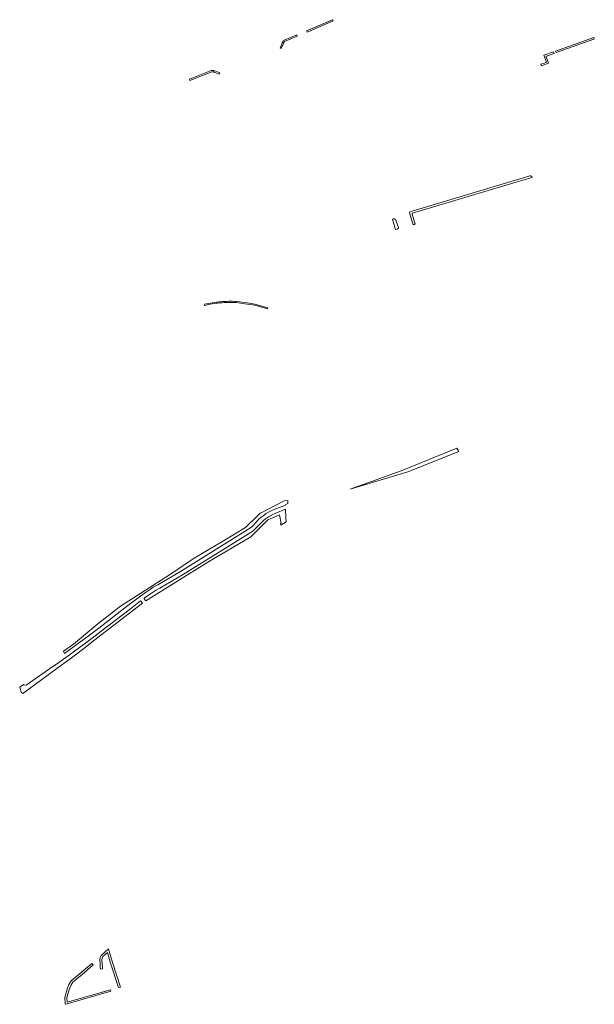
# Model space of a CAD drawing. Extents: x 211930 to 222589, y 569015 to 577578.
# Tile 30 of 95: x 213605 to 213858, y 573099 to 573532. Entities that reach past the tile are written whole.
import ezdxf

# ---------------------------------------------------------------- set-up
doc = ezdxf.new("R2010")
doc.units = 0
doc.layers.add('016 Alles planjaar 2023', color=72, linetype='Continuous', lineweight=20, true_color=0x1e90ff)

msp = doc.modelspace()

# ---------------------------------------------------------------- hatches: boundary and pattern name
at = {"layer": '016 Alles planjaar 2023', "true_color": 0x1e90ff}
h = msp.add_hatch(dxfattribs=at)
h.set_pattern_fill('DQ_CLEAR', color=72, style=0)
h.set_pattern_definition([])
h.paths.add_polyline_path([(213742.68, 573531.66), (213731.29, 573526.76), (213731.52, 573526.24), (213742.92, 573531.1), (213742.68, 573531.66)])
h = msp.add_hatch(dxfattribs=at)
h.set_pattern_fill('DQ_CLEAR', color=72, style=0)
h.set_pattern_definition([])
h.paths.add_polyline_path([(213720.52, 573521.35), (213719.61, 573519.17), (213720.17, 573518.94), (213721.07, 573521.13), (213721.09, 573521.16), (213721.1, 573521.2), (213721.11, 573521.23), (213721.13, 573521.27), (213721.14, 573521.3), (213721.16, 573521.34), (213721.17, 573521.37), (213721.19, 573521.41), (213721.2, 573521.44), (213721.22, 573521.47), (213721.24, 573521.51), (213721.26, 573521.54), (213721.28, 573521.57), (213721.3, 573521.6), (213721.32, 573521.63), (213721.34, 573521.66), (213721.36, 573521.7), (213721.38, 573521.73), (213721.4, 573521.76), (213721.43, 573521.79), (213721.45, 573521.82), (213721.47, 573521.84), (213721.5, 573521.87), (213721.52, 573521.9), (213721.55, 573521.93), (213721.57, 573521.96), (213721.6, 573521.98), (213721.63, 573522.01), (213721.65, 573522.03), (213727.18, 573524.39), (213726.95, 573524.94), (213721.42, 573522.59), (213721.38, 573522.55), (213721.34, 573522.52), (213721.3, 573522.48), (213721.26, 573522.44), (213721.22, 573522.41), (213721.18, 573522.37), (213721.15, 573522.33), (213721.11, 573522.29), (213721.07, 573522.25), (213721.04, 573522.21), (213721, 573522.17), (213720.97, 573522.13), (213720.94, 573522.09), (213720.91, 573522.05), (213720.87, 573522), (213720.84, 573521.96), (213720.81, 573521.92), (213720.78, 573521.87), (213720.76, 573521.83), (213720.73, 573521.78), (213720.7, 573521.73), (213720.68, 573521.69), (213720.65, 573521.64), (213720.63, 573521.59), (213720.6, 573521.55), (213720.58, 573521.5), (213720.56, 573521.45), (213720.54, 573521.4), (213720.52, 573521.35)])
h = msp.add_hatch(dxfattribs=at)
h.set_pattern_fill('DQ_CLEAR', color=72, style=0)
h.set_pattern_definition([])
h.paths.add_polyline_path([(213857.55, 573523.1), (213857.79, 573523.18), (213857.55, 573523.84), (213840.78, 573517.83), (213841.02, 573517.17), (213857.55, 573523.1)])
h = msp.add_hatch(dxfattribs=at)
h.set_pattern_fill('DQ_CLEAR', color=72, style=0)
h.set_pattern_definition([])
h.paths.add_polyline_path([(213834.53, 573511.38), (213837.67, 573512.51), (213836.63, 573515.32), (213836.63, 573515.33), (213836.63, 573515.33), (213836.63, 573515.34), (213836.63, 573515.34), (213836.63, 573515.35), (213836.63, 573515.35), (213836.63, 573515.36), (213836.63, 573515.36), (213836.63, 573515.37), (213836.63, 573515.37), (213836.62, 573515.38), (213836.62, 573515.38), (213836.62, 573515.39), (213836.62, 573515.39), (213836.62, 573515.39), (213836.62, 573515.4), (213836.63, 573515.4), (213836.63, 573515.41), (213836.63, 573515.41), (213836.63, 573515.42), (213836.63, 573515.42), (213836.63, 573515.43), (213836.63, 573515.43), (213836.63, 573515.44), (213836.63, 573515.44), (213836.63, 573515.45), (213836.63, 573515.45), (213836.63, 573515.46), (213836.63, 573515.46), (213836.64, 573515.47), (213836.64, 573515.47), (213836.64, 573515.48), (213836.64, 573515.48), (213836.64, 573515.49), (213836.64, 573515.49), (213836.65, 573515.5), (213836.65, 573515.5), (213836.65, 573515.5), (213836.65, 573515.51), (213836.65, 573515.51), (213836.66, 573515.52), (213836.66, 573515.52), (213836.66, 573515.53), (213836.66, 573515.53), (213836.66, 573515.53), (213836.67, 573515.54), (213836.67, 573515.54), (213836.67, 573515.55), (213836.67, 573515.55), (213836.68, 573515.56), (213836.68, 573515.56), (213836.68, 573515.56), (213836.69, 573515.57), (213836.69, 573515.57), (213836.69, 573515.57), (213836.7, 573515.58), (213836.7, 573515.58), (213836.7, 573515.59), (213836.71, 573515.59), (213836.71, 573515.59), (213836.71, 573515.6), (213836.72, 573515.6), (213836.72, 573515.6), (213836.72, 573515.61), (213836.73, 573515.61), (213836.73, 573515.61), (213836.73, 573515.62), (213836.74, 573515.62), (213836.74, 573515.62), (213836.75, 573515.63), (213836.75, 573515.63), (213836.75, 573515.63), (213836.76, 573515.63), (213836.76, 573515.64), (213836.77, 573515.64), (213836.77, 573515.64), (213836.77, 573515.64), (213836.78, 573515.65), (213836.78, 573515.65), (213836.79, 573515.65), (213836.79, 573515.65), (213836.8, 573515.65), (213836.8, 573515.66), (213836.81, 573515.66), (213836.81, 573515.66), (213836.81, 573515.66), (213836.82, 573515.66), (213840.11, 573516.84), (213839.88, 573517.5), (213835.64, 573515.99), (213836.77, 573512.93), (213836.12, 573512.7), (213834.3, 573512.04), (213834.53, 573511.38)])
h = msp.add_hatch(dxfattribs=at)
h.set_pattern_fill('DQ_CLEAR', color=72, style=0)
h.set_pattern_definition([])
h.paths.add_polyline_path([(213692.98, 573507.7), (213693.19, 573508.26), (213690.95, 573509.11), (213690.9, 573509.13), (213690.85, 573509.14), (213690.8, 573509.16), (213690.75, 573509.18), (213690.71, 573509.19), (213690.66, 573509.2), (213690.61, 573509.22), (213690.56, 573509.23), (213690.51, 573509.24), (213690.46, 573509.25), (213690.41, 573509.26), (213690.36, 573509.27), (213690.31, 573509.28), (213690.26, 573509.28), (213690.21, 573509.29), (213690.15, 573509.3), (213690.1, 573509.3), (213690.05, 573509.3), (213690, 573509.31), (213689.95, 573509.31), (213689.9, 573509.31), (213689.85, 573509.31), (213689.8, 573509.31), (213689.75, 573509.31), (213689.7, 573509.3), (213689.64, 573509.3), (213689.59, 573509.3), (213689.54, 573509.29), (213689.49, 573509.28), (213689.44, 573509.28), (213689.39, 573509.27), (213679.8, 573505.44), (213679.99, 573504.95), (213679.99, 573504.95), (213680, 573504.94), (213680, 573504.93), (213680, 573504.93), (213680, 573504.92), (213680.01, 573504.91), (213680.01, 573504.91), (213680.01, 573504.9), (213680.01, 573504.89), (213680.02, 573504.89), (213689.61, 573508.71), (213689.65, 573508.72), (213689.68, 573508.72), (213689.71, 573508.73), (213689.74, 573508.73), (213689.78, 573508.73), (213689.81, 573508.73), (213689.84, 573508.73), (213689.87, 573508.73), (213689.91, 573508.74), (213689.94, 573508.73), (213689.97, 573508.73), (213690.01, 573508.73), (213690.04, 573508.73), (213690.07, 573508.73), (213690.1, 573508.72), (213690.14, 573508.72), (213690.17, 573508.72), (213690.2, 573508.71), (213690.23, 573508.71), (213690.27, 573508.7), (213690.3, 573508.69), (213690.33, 573508.69), (213690.36, 573508.68), (213690.4, 573508.67), (213690.43, 573508.66), (213690.46, 573508.65), (213690.49, 573508.65), (213690.52, 573508.63), (213690.55, 573508.62), (213690.58, 573508.61), (213690.61, 573508.6), (213690.64, 573508.59), (213690.68, 573508.58), (213690.71, 573508.56), (213690.73, 573508.55), (213692.98, 573507.7)])
h = msp.add_hatch(dxfattribs=at)
h.set_pattern_fill('DQ_CLEAR', color=72, style=0)
h.set_pattern_definition([])
h.paths.add_polyline_path([(213778.5, 573441.49), (213778.73, 573441.57), (213778.74, 573441.58), (213778.74, 573441.58), (213778.75, 573441.59), (213778.76, 573441.59), (213778.76, 573441.6), (213778.77, 573441.6), (213778.78, 573441.61), (213778.78, 573441.61), (213778.79, 573441.62), (213778.8, 573441.62), (213778.8, 573441.63), (213778.81, 573441.63), (213778.81, 573441.64), (213778.82, 573441.65), (213778.83, 573441.65), (213778.83, 573441.66), (213778.84, 573441.66), (213778.84, 573441.67), (213778.85, 573441.68), (213778.85, 573441.68), (213778.86, 573441.69), (213778.86, 573441.7), (213778.87, 573441.7), (213778.87, 573441.71), (213778.88, 573441.72), (213778.88, 573441.72), (213778.89, 573441.73), (213778.89, 573441.74), (213778.9, 573441.75), (213778.9, 573441.75), (213778.9, 573441.76), (213778.91, 573441.77), (213778.91, 573441.78), (213778.92, 573441.78), (213778.92, 573441.79), (213778.92, 573441.8), (213778.93, 573441.81), (213778.93, 573441.81), (213778.93, 573441.82), (213778.93, 573441.83), (213778.94, 573441.84), (213778.94, 573441.85), (213778.94, 573441.85), (213778.94, 573441.86), (213778.95, 573441.87), (213778.95, 573441.88), (213778.95, 573441.89), (213778.95, 573441.89), (213778.95, 573441.9), (213778.96, 573441.91), (213778.96, 573441.92), (213778.96, 573441.93), (213778.96, 573441.93), (213778.96, 573441.94), (213778.96, 573441.95), (213778.96, 573441.96), (213778.96, 573441.97), (213778.96, 573441.98), (213778.96, 573441.98), (213778.96, 573441.99), (213778.96, 573442), (213778.96, 573442.01), (213778.96, 573442.02), (213778.96, 573442.03), (213778.96, 573442.03), (213778.96, 573442.04), (213778.96, 573442.05), (213778.96, 573442.06), (213778.96, 573442.07), (213778.96, 573442.08), (213778.95, 573442.08), (213778.95, 573442.09), (213778.95, 573442.1), (213778.95, 573442.11), (213778.95, 573442.12), (213778.95, 573442.13), (213778.94, 573442.13), (213778.94, 573442.14), (213778.94, 573442.15), (213778.94, 573442.16), (213778.93, 573442.17), (213777.74, 573446.19), (213777.74, 573446.2), (213777.73, 573446.2), (213777.73, 573446.21), (213777.73, 573446.21), (213777.73, 573446.22), (213777.73, 573446.22), (213777.73, 573446.22), (213777.73, 573446.23), (213777.73, 573446.23), (213777.73, 573446.24), (213777.73, 573446.24), (213777.72, 573446.25), (213777.72, 573446.25), (213777.72, 573446.26), (213777.72, 573446.26), (213777.72, 573446.26), (213777.72, 573446.27), (213777.72, 573446.27), (213777.72, 573446.28), (213777.72, 573446.28), (213777.72, 573446.29), (213777.72, 573446.29), (213777.72, 573446.3), (213777.72, 573446.3), (213777.72, 573446.3), (213777.72, 573446.31), (213777.72, 573446.31), (213777.72, 573446.32), (213777.73, 573446.32), (213777.73, 573446.33), (213777.73, 573446.33), (213777.73, 573446.33), (213777.73, 573446.34), (213777.73, 573446.34), (213777.73, 573446.35), (213777.73, 573446.35), (213777.73, 573446.36), (213777.73, 573446.36), (213777.74, 573446.36), (213777.74, 573446.37), (213777.74, 573446.37), (213777.74, 573446.38), (213777.74, 573446.38), (213777.74, 573446.39), (213777.75, 573446.39), (213777.75, 573446.39), (213777.75, 573446.4), (213777.75, 573446.4), (213777.75, 573446.41), (213777.75, 573446.41), (213777.76, 573446.41), (213777.76, 573446.42), (213777.76, 573446.42), (213777.76, 573446.42), (213777.77, 573446.43), (213777.77, 573446.43), (213777.77, 573446.44), (213777.77, 573446.44), (213777.78, 573446.44), (213777.78, 573446.45), (213777.78, 573446.45), (213777.78, 573446.45), (213777.79, 573446.46), (213777.79, 573446.46), (213777.79, 573446.46), (213777.8, 573446.47), (213777.8, 573446.47), (213777.8, 573446.47), (213777.81, 573446.48), (213777.81, 573446.48), (213777.81, 573446.48), (213777.82, 573446.48), (213777.82, 573446.49), (213777.82, 573446.49), (213777.83, 573446.49), (213777.83, 573446.5), (213777.83, 573446.5), (213777.84, 573446.5), (213777.84, 573446.5), (213777.84, 573446.51), (213777.85, 573446.51), (213777.85, 573446.51), (213777.86, 573446.51), (213777.86, 573446.51), (213777.86, 573446.52), (213777.87, 573446.52), (213777.87, 573446.52), (213777.88, 573446.52), (213777.88, 573446.52), (213777.88, 573446.53), (213777.89, 573446.53), (213777.89, 573446.53), (213826.82, 573461.23), (213830.46, 573462.22), (213830.45, 573462.24), (213830.45, 573462.25), (213830.45, 573462.27), (213830.44, 573462.28), (213830.44, 573462.29), (213830.44, 573462.31), (213830.43, 573462.32), (213830.43, 573462.34), (213830.42, 573462.35), (213830.42, 573462.36), (213830.41, 573462.38), (213830.41, 573462.39), (213830.4, 573462.41), (213830.4, 573462.42), (213830.39, 573462.43), (213830.38, 573462.45), (213830.38, 573462.46), (213830.37, 573462.47), (213830.37, 573462.49), (213830.36, 573462.5), (213830.35, 573462.51), (213830.34, 573462.52), (213830.34, 573462.54), (213830.33, 573462.55), (213830.32, 573462.56), (213830.31, 573462.57), (213830.3, 573462.59), (213830.29, 573462.6), (213830.29, 573462.61), (213830.28, 573462.62), (213830.27, 573462.63), (213830.26, 573462.64), (213830.25, 573462.65), (213830.24, 573462.66), (213830.23, 573462.68), (213830.22, 573462.69), (213830.21, 573462.7), (213830.2, 573462.71), (213830.19, 573462.72), (213830.18, 573462.73), (213830.16, 573462.74), (213830.15, 573462.75), (213830.14, 573462.76), (213830.13, 573462.77), (213830.12, 573462.77), (213830.11, 573462.78), (213830.1, 573462.79), (213830.08, 573462.8), (213830.07, 573462.81), (213830.06, 573462.82), (213830.05, 573462.82), (213830.03, 573462.83), (213830.02, 573462.84), (213830.01, 573462.85), (213829.99, 573462.85), (213829.98, 573462.86), (213829.97, 573462.87), (213829.96, 573462.87), (213829.94, 573462.88), (213829.93, 573462.88), (213829.91, 573462.89), (213829.9, 573462.9), (213829.89, 573462.9), (213829.87, 573462.91), (213829.86, 573462.91), (213829.85, 573462.91), (213829.83, 573462.92), (213829.82, 573462.92), (213829.8, 573462.93), (213829.79, 573462.93), (213829.77, 573462.93), (213829.76, 573462.94), (213829.75, 573462.94), (213829.73, 573462.94), (213829.72, 573462.94), (213829.7, 573462.95), (213829.69, 573462.95), (213829.67, 573462.95), (213829.66, 573462.95), (213829.64, 573462.95), (213829.63, 573462.95), (213829.61, 573462.95), (213829.6, 573462.95), (213829.58, 573462.95), (213829.57, 573462.95), (213829.56, 573462.95), (213829.54, 573462.95), (213829.53, 573462.95), (213829.51, 573462.95), (213829.5, 573462.95), (213829.48, 573462.95), (213829.47, 573462.95), (213829.45, 573462.94), (213829.44, 573462.94), (213829.42, 573462.94), (213829.41, 573462.94), (213829.39, 573462.93), (213777.64, 573447.38), (213776.63, 573447.08), (213776.56, 573446.71), (213777.99, 573441.87), (213778, 573441.86), (213778, 573441.85), (213778, 573441.85), (213778, 573441.84), (213778.01, 573441.83), (213778.01, 573441.82), (213778.01, 573441.81), (213778.02, 573441.8), (213778.02, 573441.8), (213778.02, 573441.79), (213778.03, 573441.78), (213778.03, 573441.77), (213778.04, 573441.77), (213778.04, 573441.76), (213778.05, 573441.75), (213778.05, 573441.74), (213778.05, 573441.74), (213778.06, 573441.73), (213778.06, 573441.72), (213778.07, 573441.71), (213778.07, 573441.71), (213778.08, 573441.7), (213778.08, 573441.69), (213778.09, 573441.69), (213778.1, 573441.68), (213778.1, 573441.67), (213778.11, 573441.67), (213778.11, 573441.66), (213778.12, 573441.65), (213778.13, 573441.65), (213778.13, 573441.64), (213778.14, 573441.64), (213778.14, 573441.63), (213778.15, 573441.62), (213778.16, 573441.62), (213778.16, 573441.61), (213778.17, 573441.61), (213778.18, 573441.6), (213778.19, 573441.6), (213778.19, 573441.59), (213778.2, 573441.59), (213778.21, 573441.58), (213778.21, 573441.58), (213778.22, 573441.57), (213778.23, 573441.57), (213778.24, 573441.56), (213778.24, 573441.56), (213778.25, 573441.55), (213778.26, 573441.55), (213778.27, 573441.55), (213778.28, 573441.54), (213778.28, 573441.54), (213778.29, 573441.54), (213778.3, 573441.53), (213778.31, 573441.53), (213778.32, 573441.53), (213778.32, 573441.52), (213778.33, 573441.52), (213778.34, 573441.52), (213778.35, 573441.52), (213778.36, 573441.51), (213778.37, 573441.51), (213778.37, 573441.51), (213778.38, 573441.51), (213778.39, 573441.51), (213778.4, 573441.5), (213778.41, 573441.5), (213778.42, 573441.5), (213778.43, 573441.5), (213778.43, 573441.5), (213778.44, 573441.5), (213778.45, 573441.5), (213778.46, 573441.5), (213778.47, 573441.5), (213778.48, 573441.5), (213778.49, 573441.49), (213778.5, 573441.49), (213778.5, 573441.49)])
h = msp.add_hatch(dxfattribs=at)
h.set_pattern_fill('DQ_CLEAR', color=72, style=0)
h.set_pattern_definition([])
h.paths.add_polyline_path([(213771.63, 573440.19), (213770.71, 573443.07), (213770.7, 573443.1), (213770.7, 573443.12), (213770.69, 573443.14), (213770.69, 573443.16), (213770.68, 573443.18), (213770.67, 573443.21), (213770.66, 573443.23), (213770.65, 573443.25), (213770.65, 573443.27), (213770.64, 573443.29), (213770.63, 573443.31), (213770.62, 573443.33), (213770.61, 573443.36), (213770.6, 573443.38), (213770.59, 573443.4), (213770.58, 573443.42), (213770.56, 573443.44), (213770.55, 573443.46), (213770.54, 573443.48), (213770.53, 573443.5), (213770.52, 573443.51), (213770.5, 573443.53), (213770.49, 573443.55), (213770.47, 573443.57), (213770.46, 573443.59), (213770.45, 573443.61), (213770.43, 573443.63), (213770.42, 573443.64), (213770.4, 573443.66), (213770.39, 573443.68), (213770.37, 573443.69), (213770.35, 573443.71), (213770.34, 573443.73), (213770.32, 573443.74), (213770.31, 573443.76), (213770.29, 573443.77), (213770.27, 573443.79), (213770.25, 573443.8), (213770.24, 573443.82), (213770.22, 573443.83), (213770.2, 573443.85), (213770.18, 573443.86), (213770.16, 573443.87), (213770.14, 573443.89), (213770.12, 573443.9), (213770.1, 573443.91), (213770.08, 573443.93), (213770.06, 573443.94), (213770.04, 573443.95), (213770.02, 573443.96), (213770, 573443.97), (213769.98, 573443.98), (213769.96, 573443.99), (213769.94, 573444), (213769.92, 573444.01), (213769.9, 573444.02), (213769.88, 573444.03), (213769.86, 573444.04), (213769.83, 573444.04), (213769.81, 573444.05), (213769.79, 573444.06), (213769.77, 573444.07), (213769.75, 573444.07), (213769.72, 573444.08), (213769.7, 573444.08), (213769.68, 573444.09), (213769.66, 573444.09), (213769.63, 573444.1), (213769.61, 573444.1), (213769.59, 573444.11), (213769.57, 573444.11), (213769.54, 573444.11), (213769.52, 573444.12), (213769.5, 573444.12), (213769.47, 573444.12), (213769.45, 573444.12), (213769.43, 573444.12), (213769.41, 573444.12), (213769.38, 573444.12), (213769.36, 573444.12), (213769.34, 573444.12), (213769.04, 573443.99), (213770.43, 573439.35), (213771.29, 573439.6), (213771.29, 573439.61), (213771.3, 573439.61), (213771.31, 573439.61), (213771.32, 573439.61), (213771.32, 573439.62), (213771.33, 573439.62), (213771.34, 573439.62), (213771.35, 573439.63), (213771.35, 573439.63), (213771.36, 573439.63), (213771.37, 573439.64), (213771.38, 573439.64), (213771.38, 573439.64), (213771.39, 573439.65), (213771.4, 573439.65), (213771.41, 573439.66), (213771.41, 573439.66), (213771.42, 573439.66), (213771.43, 573439.67), (213771.43, 573439.67), (213771.44, 573439.68), (213771.45, 573439.68), (213771.45, 573439.69), (213771.46, 573439.69), (213771.46, 573439.7), (213771.47, 573439.7), (213771.48, 573439.71), (213771.48, 573439.71), (213771.49, 573439.72), (213771.49, 573439.73), (213771.5, 573439.73), (213771.51, 573439.74), (213771.51, 573439.74), (213771.52, 573439.75), (213771.52, 573439.76), (213771.53, 573439.76), (213771.53, 573439.77), (213771.54, 573439.78), (213771.54, 573439.78), (213771.55, 573439.79), (213771.55, 573439.8), (213771.56, 573439.8), (213771.56, 573439.81), (213771.57, 573439.82), (213771.57, 573439.82), (213771.57, 573439.83), (213771.58, 573439.84), (213771.58, 573439.84), (213771.59, 573439.85), (213771.59, 573439.86), (213771.59, 573439.87), (213771.6, 573439.87), (213771.6, 573439.88), (213771.6, 573439.89), (213771.61, 573439.9), (213771.61, 573439.9), (213771.61, 573439.91), (213771.61, 573439.92), (213771.62, 573439.93), (213771.62, 573439.93), (213771.62, 573439.94), (213771.62, 573439.95), (213771.63, 573439.96), (213771.63, 573439.97), (213771.63, 573439.97), (213771.63, 573439.98), (213771.63, 573439.99), (213771.63, 573440), (213771.63, 573440.01), (213771.64, 573440.01), (213771.64, 573440.02), (213771.64, 573440.03), (213771.64, 573440.04), (213771.64, 573440.05), (213771.64, 573440.06), (213771.64, 573440.06), (213771.64, 573440.07), (213771.64, 573440.08), (213771.64, 573440.09), (213771.64, 573440.1), (213771.64, 573440.1), (213771.64, 573440.11), (213771.64, 573440.12), (213771.64, 573440.13), (213771.64, 573440.14), (213771.63, 573440.14), (213771.63, 573440.15), (213771.63, 573440.16), (213771.63, 573440.17), (213771.63, 573440.18), (213771.63, 573440.19)])
h = msp.add_hatch(dxfattribs=at)
h.set_pattern_fill('DQ_CLEAR', color=72, style=0)
h.set_pattern_definition([])
h.paths.add_polyline_path([(213686.31, 573405.96), (213687.17, 573406.15), (213688.03, 573406.34), (213688.9, 573406.51), (213689.77, 573406.66), (213690.65, 573406.79), (213691.52, 573406.91), (213692.4, 573407.02), (213693.28, 573407.1), (213694.16, 573407.18), (213695.05, 573407.23), (213695.93, 573407.27), (213696.81, 573407.29), (213697.7, 573407.3), (213698.58, 573407.29), (213699.47, 573407.27), (213700.35, 573407.23), (213704.21, 573406.76), (213708.48, 573406.04), (213714.12, 573404.45), (213714.26, 573404.93), (213708.59, 573406.53), (213704.28, 573407.25), (213700.41, 573407.72), (213699.68, 573407.76), (213698.79, 573407.79), (213697.89, 573407.8), (213697, 573407.8), (213696.1, 573407.78), (213695.21, 573407.74), (213694.32, 573407.69), (213693.43, 573407.62), (213692.53, 573407.53), (213691.65, 573407.43), (213690.76, 573407.31), (213689.88, 573407.18), (213688.99, 573407.03), (213688.12, 573406.86), (213687.24, 573406.68), (213686.37, 573406.48), (213686.31, 573405.96)])
h = msp.add_hatch(dxfattribs=at)
h.set_pattern_fill('DQ_CLEAR', color=72, style=0)
h.set_pattern_definition([])
h.paths.add_polyline_path([(213798.17, 573341.72), (213797.28, 573343.24), (213772.91, 573333.3), (213750.43, 573325.21), (213775.81, 573332.81), (213798.17, 573341.72)])
h = msp.add_hatch(dxfattribs=at)
h.set_pattern_fill('DQ_CLEAR', color=72, style=0)
h.set_pattern_definition([])
h.paths.add_polyline_path([(213624.88, 573252.9), (213625.44, 573253.3), (213635.87, 573261.04), (213639.94, 573264.11), (213652.77, 573274.03), (213658.9, 573278.6), (213660.4, 573279.67), (213662.62, 573281.21), (213663.9, 573282.03), (213665.91, 573283.17), (213675.83, 573288.99), (213704.33, 573306.65), (213705.48, 573307.37), (213706.33, 573307.97), (213707.01, 573308.51), (213707.89, 573309.39), (213710.02, 573311.67), (213711.26, 573312.81), (213712.18, 573313.52), (213713.58, 573314.48), (213714.6, 573315.05), (213716.03, 573315.75), (213717.1, 573316.23), (213721.95, 573318.2), (213721.94, 573318.36), (213723.07, 573318.84), (213723, 573320.2), (213721.38, 573320.09), (213711.09, 573314.68), (213710.87, 573314.56), (213710.11, 573313.84), (213709.68, 573313.43), (213704.42, 573308.32), (213694.7, 573302.52), (213681.84, 573294.82), (213670.98, 573287.43), (213649.54, 573273.65), (213639.52, 573265.89), (213628.88, 573257.08), (213624.39, 573253.98), (213624.88, 573252.9)])
h = msp.add_hatch(dxfattribs=at)
h.set_pattern_fill('DQ_CLEAR', color=72, style=0)
h.set_pattern_definition([])
h.paths.add_polyline_path([(213722.33, 573310.88), (213722.2, 573312.7), (213722.03, 573316.34), (213717.8, 573314.62), (213716.76, 573314.16), (213715.4, 573313.5), (213714.5, 573312.99), (213713.2, 573312.1), (213712.38, 573311.47), (213711.25, 573310.43), (213709.17, 573308.19), (213708.17, 573307.2), (213707.39, 573306.57), (213706.43, 573305.91), (213705.29, 573305.19), (213676.73, 573287.49), (213666.79, 573281.66), (213664.81, 573280.54), (213663.58, 573279.75), (213661.39, 573278.23), (213659.92, 573277.18), (213659.88, 573277.02), (213660.66, 573276), (213687.94, 573293.05), (213706.79, 573304.2), (213714.27, 573311.67), (213719.31, 573313.92), (213720.13, 573310.15), (213719.84, 573310.05), (213719.97, 573309.33), (213722.33, 573310.88)])
h = msp.add_hatch(dxfattribs=at)
h.set_pattern_fill('DQ_CLEAR', color=72, style=0)
h.set_pattern_definition([])
h.paths.add_polyline_path([(213606.51, 573235.28), (213608.77, 573236.95), (213617.7, 573243.56), (213628.57, 573251.5), (213633.3, 573255.09), (213640.2, 573260.52), (213659.11, 573275.06), (213658.44, 573275.94), (213658.34, 573276.08), (213653.81, 573272.62), (213640.95, 573262.68), (213636.96, 573259.67), (213626.48, 573251.89), (213622.33, 573248.97), (213618.29, 573246.09), (213608.02, 573238.96), (213607.94, 573239.07), (213607.07, 573238.97), (213606.9, 573239.22), (213605.16, 573238.06), (213605.8, 573235.97), (213606.51, 573235.28)])
h = msp.add_hatch(dxfattribs=at)
h.set_pattern_fill('DQ_CLEAR', color=72, style=0)
h.set_pattern_definition([])
h.paths.add_polyline_path([(213644.35, 573122.33), (213644.15, 573122.98), (213640.94, 573120.15), (213640.54, 573119.2), (213640.43, 573118.17), (213640.48, 573116.58), (213640.61, 573114.86), (213640.68, 573114.1), (213641.58, 573114.18), (213641.51, 573114.93), (213641.38, 573116.63), (213641.33, 573118.13), (213641.42, 573118.97), (213641.68, 573119.6), (213643.7, 573121.37), (213645.11, 573116.69), (213648.57, 573105.96), (213649.44, 573106.2), (213645.97, 573116.96), (213644.44, 573122.03), (213644.35, 573122.33)])
h = msp.add_hatch(dxfattribs=at)
h.set_pattern_fill('DQ_CLEAR', color=72, style=0)
h.set_pattern_definition([])
h.paths.add_polyline_path([(213637.49, 573115.92), (213636.89, 573116.6), (213633.12, 573113.29), (213627.81, 573108.98), (213626.78, 573107.26), (213625.97, 573105.27), (213625.01, 573101.67), (213625.1, 573098.9), (213625.14, 573098.62), (213626.02, 573098.87), (213645.3, 573104.33), (213645.11, 573105.01), (213625.99, 573099.58), (213625.93, 573101.56), (213626.84, 573104.98), (213627.6, 573106.85), (213628.51, 573108.37), (213633.71, 573112.59), (213637.49, 573115.92)])

# ---------------------------------------------------------------- linework, layer by layer
at = {"layer": '016 Alles planjaar 2023', "color": 14, "true_color": 0x004000}
for points in [[(213742.68, 573531.66), (213731.29, 573526.76), (213731.52, 573526.24), (213742.92, 573531.1), (213742.68, 573531.66)], [(213720.52, 573521.35), (213719.61, 573519.17), (213720.17, 573518.94), (213721.07, 573521.13), (213721.09, 573521.16), (213721.1, 573521.2), (213721.11, 573521.23), (213721.13, 573521.27), (213721.14, 573521.3), (213721.16, 573521.34), (213721.17, 573521.37), (213721.19, 573521.41), (213721.2, 573521.44), (213721.22, 573521.47), (213721.24, 573521.51), (213721.26, 573521.54), (213721.28, 573521.57), (213721.3, 573521.6), (213721.32, 573521.63), (213721.34, 573521.66), (213721.36, 573521.7), (213721.38, 573521.73), (213721.4, 573521.76), (213721.43, 573521.79), (213721.45, 573521.82), (213721.47, 573521.84), (213721.5, 573521.87), (213721.52, 573521.9), (213721.55, 573521.93), (213721.57, 573521.96), (213721.6, 573521.98), (213721.63, 573522.01), (213721.65, 573522.03), (213727.18, 573524.39), (213726.95, 573524.94), (213721.42, 573522.59), (213721.38, 573522.55), (213721.34, 573522.52), (213721.3, 573522.48), (213721.26, 573522.44), (213721.22, 573522.41), (213721.18, 573522.37), (213721.15, 573522.33), (213721.11, 573522.29), (213721.07, 573522.25), (213721.04, 573522.21), (213721, 573522.17), (213720.97, 573522.13), (213720.94, 573522.09), (213720.91, 573522.05), (213720.87, 573522), (213720.84, 573521.96), (213720.81, 573521.92), (213720.78, 573521.87), (213720.76, 573521.83), (213720.73, 573521.78), (213720.7, 573521.73), (213720.68, 573521.69), (213720.65, 573521.64), (213720.63, 573521.59), (213720.6, 573521.55), (213720.58, 573521.5), (213720.56, 573521.45), (213720.54, 573521.4), (213720.52, 573521.35)], [(213857.55, 573523.1), (213857.79, 573523.18), (213857.55, 573523.84), (213840.78, 573517.83), (213841.02, 573517.17), (213857.55, 573523.1)], [(213834.53, 573511.38), (213837.67, 573512.51), (213836.63, 573515.32), (213836.63, 573515.33), (213836.63, 573515.33), (213836.63, 573515.34), (213836.63, 573515.34), (213836.63, 573515.35), (213836.63, 573515.35), (213836.63, 573515.36), (213836.63, 573515.36), (213836.63, 573515.37), (213836.63, 573515.37), (213836.62, 573515.38), (213836.62, 573515.38), (213836.62, 573515.39), (213836.62, 573515.39), (213836.62, 573515.39), (213836.62, 573515.4), (213836.63, 573515.4), (213836.63, 573515.41), (213836.63, 573515.41), (213836.63, 573515.42), (213836.63, 573515.42), (213836.63, 573515.43), (213836.63, 573515.43), (213836.63, 573515.44), (213836.63, 573515.44), (213836.63, 573515.45), (213836.63, 573515.45), (213836.63, 573515.46), (213836.63, 573515.46), (213836.64, 573515.47), (213836.64, 573515.47), (213836.64, 573515.48), (213836.64, 573515.48), (213836.64, 573515.49), (213836.64, 573515.49), (213836.65, 573515.5), (213836.65, 573515.5), (213836.65, 573515.5), (213836.65, 573515.51), (213836.65, 573515.51), (213836.66, 573515.52), (213836.66, 573515.52), (213836.66, 573515.53), (213836.66, 573515.53), (213836.66, 573515.53), (213836.67, 573515.54), (213836.67, 573515.54), (213836.67, 573515.55), (213836.67, 573515.55), (213836.68, 573515.56), (213836.68, 573515.56), (213836.68, 573515.56), (213836.69, 573515.57), (213836.69, 573515.57), (213836.69, 573515.57), (213836.7, 573515.58), (213836.7, 573515.58), (213836.7, 573515.59), (213836.71, 573515.59), (213836.71, 573515.59), (213836.71, 573515.6), (213836.72, 573515.6), (213836.72, 573515.6), (213836.72, 573515.61), (213836.73, 573515.61), (213836.73, 573515.61), (213836.73, 573515.62), (213836.74, 573515.62), (213836.74, 573515.62), (213836.75, 573515.63), (213836.75, 573515.63), (213836.75, 573515.63), (213836.76, 573515.63), (213836.76, 573515.64), (213836.77, 573515.64), (213836.77, 573515.64), (213836.77, 573515.64), (213836.78, 573515.65), (213836.78, 573515.65), (213836.79, 573515.65), (213836.79, 573515.65), (213836.8, 573515.65), (213836.8, 573515.66), (213836.81, 573515.66), (213836.81, 573515.66), (213836.81, 573515.66), (213836.82, 573515.66), (213840.11, 573516.84), (213839.88, 573517.5), (213835.64, 573515.99), (213836.77, 573512.93), (213836.12, 573512.7), (213834.3, 573512.04), (213834.53, 573511.38)], [(213692.98, 573507.7), (213693.19, 573508.26), (213690.95, 573509.11), (213690.9, 573509.13), (213690.85, 573509.14), (213690.8, 573509.16), (213690.75, 573509.18), (213690.71, 573509.19), (213690.66, 573509.2), (213690.61, 573509.22), (213690.56, 573509.23), (213690.51, 573509.24), (213690.46, 573509.25), (213690.41, 573509.26), (213690.36, 573509.27), (213690.31, 573509.28), (213690.26, 573509.28), (213690.21, 573509.29), (213690.15, 573509.3), (213690.1, 573509.3), (213690.05, 573509.3), (213690, 573509.31), (213689.95, 573509.31), (213689.9, 573509.31), (213689.85, 573509.31), (213689.8, 573509.31), (213689.75, 573509.31), (213689.7, 573509.3), (213689.64, 573509.3), (213689.59, 573509.3), (213689.54, 573509.29), (213689.49, 573509.28), (213689.44, 573509.28), (213689.39, 573509.27), (213679.8, 573505.44), (213679.99, 573504.95), (213679.99, 573504.95), (213680, 573504.94), (213680, 573504.93), (213680, 573504.93), (213680, 573504.92), (213680.01, 573504.91), (213680.01, 573504.91), (213680.01, 573504.9), (213680.01, 573504.89), (213680.02, 573504.89), (213689.61, 573508.71), (213689.65, 573508.72), (213689.68, 573508.72), (213689.71, 573508.73), (213689.74, 573508.73), (213689.78, 573508.73), (213689.81, 573508.73), (213689.84, 573508.73), (213689.87, 573508.73), (213689.91, 573508.74), (213689.94, 573508.73), (213689.97, 573508.73), (213690.01, 573508.73), (213690.04, 573508.73), (213690.07, 573508.73), (213690.1, 573508.72), (213690.14, 573508.72), (213690.17, 573508.72), (213690.2, 573508.71), (213690.23, 573508.71), (213690.27, 573508.7), (213690.3, 573508.69), (213690.33, 573508.69), (213690.36, 573508.68), (213690.4, 573508.67), (213690.43, 573508.66), (213690.46, 573508.65), (213690.49, 573508.65), (213690.52, 573508.63), (213690.55, 573508.62), (213690.58, 573508.61), (213690.61, 573508.6), (213690.64, 573508.59), (213690.68, 573508.58), (213690.71, 573508.56), (213690.73, 573508.55), (213692.98, 573507.7)], [(213778.5, 573441.49), (213778.73, 573441.57), (213778.74, 573441.58), (213778.74, 573441.58), (213778.75, 573441.59), (213778.76, 573441.59), (213778.76, 573441.6), (213778.77, 573441.6), (213778.78, 573441.61), (213778.78, 573441.61), (213778.79, 573441.62), (213778.8, 573441.62), (213778.8, 573441.63), (213778.81, 573441.63), (213778.81, 573441.64), (213778.82, 573441.65), (213778.83, 573441.65), (213778.83, 573441.66), (213778.84, 573441.66), (213778.84, 573441.67), (213778.85, 573441.68), (213778.85, 573441.68), (213778.86, 573441.69), (213778.86, 573441.7), (213778.87, 573441.7), (213778.87, 573441.71), (213778.88, 573441.72), (213778.88, 573441.72), (213778.89, 573441.73), (213778.89, 573441.74), (213778.9, 573441.75), (213778.9, 573441.75), (213778.9, 573441.76), (213778.91, 573441.77), (213778.91, 573441.78), (213778.92, 573441.78), (213778.92, 573441.79), (213778.92, 573441.8), (213778.93, 573441.81), (213778.93, 573441.81), (213778.93, 573441.82), (213778.93, 573441.83), (213778.94, 573441.84), (213778.94, 573441.85), (213778.94, 573441.85), (213778.94, 573441.86), (213778.95, 573441.87), (213778.95, 573441.88), (213778.95, 573441.89), (213778.95, 573441.89), (213778.95, 573441.9), (213778.96, 573441.91), (213778.96, 573441.92), (213778.96, 573441.93), (213778.96, 573441.93), (213778.96, 573441.94), (213778.96, 573441.95), (213778.96, 573441.96), (213778.96, 573441.97), (213778.96, 573441.98), (213778.96, 573441.98), (213778.96, 573441.99), (213778.96, 573442), (213778.96, 573442.01), (213778.96, 573442.02), (213778.96, 573442.03), (213778.96, 573442.03), (213778.96, 573442.04), (213778.96, 573442.05), (213778.96, 573442.06), (213778.96, 573442.07), (213778.96, 573442.08), (213778.95, 573442.08), (213778.95, 573442.09), (213778.95, 573442.1), (213778.95, 573442.11), (213778.95, 573442.12), (213778.95, 573442.13), (213778.94, 573442.13), (213778.94, 573442.14), (213778.94, 573442.15), (213778.94, 573442.16), (213778.93, 573442.17), (213777.74, 573446.19), (213777.74, 573446.2), (213777.73, 573446.2), (213777.73, 573446.21), (213777.73, 573446.21), (213777.73, 573446.22), (213777.73, 573446.22), (213777.73, 573446.22), (213777.73, 573446.23), (213777.73, 573446.23), (213777.73, 573446.24), (213777.73, 573446.24), (213777.72, 573446.25), (213777.72, 573446.25), (213777.72, 573446.26), (213777.72, 573446.26), (213777.72, 573446.26), (213777.72, 573446.27), (213777.72, 573446.27), (213777.72, 573446.28), (213777.72, 573446.28), (213777.72, 573446.29), (213777.72, 573446.29), (213777.72, 573446.3), (213777.72, 573446.3), (213777.72, 573446.3), (213777.72, 573446.31), (213777.72, 573446.31), (213777.72, 573446.32), (213777.73, 573446.32), (213777.73, 573446.33), (213777.73, 573446.33), (213777.73, 573446.33), (213777.73, 573446.34), (213777.73, 573446.34), (213777.73, 573446.35), (213777.73, 573446.35), (213777.73, 573446.36), (213777.73, 573446.36), (213777.74, 573446.36), (213777.74, 573446.37), (213777.74, 573446.37), (213777.74, 573446.38), (213777.74, 573446.38), (213777.74, 573446.39), (213777.75, 573446.39), (213777.75, 573446.39), (213777.75, 573446.4), (213777.75, 573446.4), (213777.75, 573446.41), (213777.75, 573446.41), (213777.76, 573446.41), (213777.76, 573446.42), (213777.76, 573446.42), (213777.76, 573446.42), (213777.77, 573446.43), (213777.77, 573446.43), (213777.77, 573446.44), (213777.77, 573446.44), (213777.78, 573446.44), (213777.78, 573446.45), (213777.78, 573446.45), (213777.78, 573446.45), (213777.79, 573446.46), (213777.79, 573446.46), (213777.79, 573446.46), (213777.8, 573446.47), (213777.8, 573446.47), (213777.8, 573446.47), (213777.81, 573446.48), (213777.81, 573446.48), (213777.81, 573446.48), (213777.82, 573446.48), (213777.82, 573446.49), (213777.82, 573446.49), (213777.83, 573446.49), (213777.83, 573446.5), (213777.83, 573446.5), (213777.84, 573446.5), (213777.84, 573446.5), (213777.84, 573446.51), (213777.85, 573446.51), (213777.85, 573446.51), (213777.86, 573446.51), (213777.86, 573446.51), (213777.86, 573446.52), (213777.87, 573446.52), (213777.87, 573446.52), (213777.88, 573446.52), (213777.88, 573446.52), (213777.88, 573446.53), (213777.89, 573446.53), (213777.89, 573446.53), (213826.82, 573461.23), (213830.46, 573462.22), (213830.45, 573462.24), (213830.45, 573462.25), (213830.45, 573462.27), (213830.44, 573462.28), (213830.44, 573462.29), (213830.44, 573462.31), (213830.43, 573462.32), (213830.43, 573462.34), (213830.42, 573462.35), (213830.42, 573462.36), (213830.41, 573462.38), (213830.41, 573462.39), (213830.4, 573462.41), (213830.4, 573462.42), (213830.39, 573462.43), (213830.38, 573462.45), (213830.38, 573462.46), (213830.37, 573462.47), (213830.37, 573462.49), (213830.36, 573462.5), (213830.35, 573462.51), (213830.34, 573462.52), (213830.34, 573462.54), (213830.33, 573462.55), (213830.32, 573462.56), (213830.31, 573462.57), (213830.3, 573462.59), (213830.29, 573462.6), (213830.29, 573462.61), (213830.28, 573462.62), (213830.27, 573462.63), (213830.26, 573462.64), (213830.25, 573462.65), (213830.24, 573462.66), (213830.23, 573462.68), (213830.22, 573462.69), (213830.21, 573462.7), (213830.2, 573462.71), (213830.19, 573462.72), (213830.18, 573462.73), (213830.16, 573462.74), (213830.15, 573462.75), (213830.14, 573462.76), (213830.13, 573462.77), (213830.12, 573462.77), (213830.11, 573462.78), (213830.1, 573462.79), (213830.08, 573462.8), (213830.07, 573462.81), (213830.06, 573462.82), (213830.05, 573462.82), (213830.03, 573462.83), (213830.02, 573462.84), (213830.01, 573462.85), (213829.99, 573462.85), (213829.98, 573462.86), (213829.97, 573462.87), (213829.96, 573462.87), (213829.94, 573462.88), (213829.93, 573462.88), (213829.91, 573462.89), (213829.9, 573462.9), (213829.89, 573462.9), (213829.87, 573462.91), (213829.86, 573462.91), (213829.85, 573462.91), (213829.83, 573462.92), (213829.82, 573462.92), (213829.8, 573462.93), (213829.79, 573462.93), (213829.77, 573462.93), (213829.76, 573462.94), (213829.75, 573462.94), (213829.73, 573462.94), (213829.72, 573462.94), (213829.7, 573462.95), (213829.69, 573462.95), (213829.67, 573462.95), (213829.66, 573462.95), (213829.64, 573462.95), (213829.63, 573462.95), (213829.61, 573462.95), (213829.6, 573462.95), (213829.58, 573462.95), (213829.57, 573462.95), (213829.56, 573462.95), (213829.54, 573462.95), (213829.53, 573462.95), (213829.51, 573462.95), (213829.5, 573462.95), (213829.48, 573462.95), (213829.47, 573462.95), (213829.45, 573462.94), (213829.44, 573462.94), (213829.42, 573462.94), (213829.41, 573462.94), (213829.39, 573462.93), (213777.64, 573447.38), (213776.63, 573447.08), (213776.56, 573446.71), (213777.99, 573441.87), (213778, 573441.86), (213778, 573441.85), (213778, 573441.85), (213778, 573441.84), (213778.01, 573441.83), (213778.01, 573441.82), (213778.01, 573441.81), (213778.02, 573441.8), (213778.02, 573441.8), (213778.02, 573441.79), (213778.03, 573441.78), (213778.03, 573441.77), (213778.04, 573441.77), (213778.04, 573441.76), (213778.05, 573441.75), (213778.05, 573441.74), (213778.05, 573441.74), (213778.06, 573441.73), (213778.06, 573441.72), (213778.07, 573441.71), (213778.07, 573441.71), (213778.08, 573441.7), (213778.08, 573441.69), (213778.09, 573441.69), (213778.1, 573441.68), (213778.1, 573441.67), (213778.11, 573441.67), (213778.11, 573441.66), (213778.12, 573441.65), (213778.13, 573441.65), (213778.13, 573441.64), (213778.14, 573441.64), (213778.14, 573441.63), (213778.15, 573441.62), (213778.16, 573441.62), (213778.16, 573441.61), (213778.17, 573441.61), (213778.18, 573441.6), (213778.19, 573441.6), (213778.19, 573441.59), (213778.2, 573441.59), (213778.21, 573441.58), (213778.21, 573441.58), (213778.22, 573441.57), (213778.23, 573441.57), (213778.24, 573441.56), (213778.24, 573441.56), (213778.25, 573441.55), (213778.26, 573441.55), (213778.27, 573441.55), (213778.28, 573441.54), (213778.28, 573441.54), (213778.29, 573441.54), (213778.3, 573441.53), (213778.31, 573441.53), (213778.32, 573441.53), (213778.32, 573441.52), (213778.33, 573441.52), (213778.34, 573441.52), (213778.35, 573441.52), (213778.36, 573441.51), (213778.37, 573441.51), (213778.37, 573441.51), (213778.38, 573441.51), (213778.39, 573441.51), (213778.4, 573441.5), (213778.41, 573441.5), (213778.42, 573441.5), (213778.43, 573441.5), (213778.43, 573441.5), (213778.44, 573441.5), (213778.45, 573441.5), (213778.46, 573441.5), (213778.47, 573441.5), (213778.48, 573441.5), (213778.49, 573441.49), (213778.5, 573441.49), (213778.5, 573441.49)], [(213771.63, 573440.19), (213770.71, 573443.07), (213770.7, 573443.1), (213770.7, 573443.12), (213770.69, 573443.14), (213770.69, 573443.16), (213770.68, 573443.18), (213770.67, 573443.21), (213770.66, 573443.23), (213770.65, 573443.25), (213770.65, 573443.27), (213770.64, 573443.29), (213770.63, 573443.31), (213770.62, 573443.33), (213770.61, 573443.36), (213770.6, 573443.38), (213770.59, 573443.4), (213770.58, 573443.42), (213770.56, 573443.44), (213770.55, 573443.46), (213770.54, 573443.48), (213770.53, 573443.5), (213770.52, 573443.51), (213770.5, 573443.53), (213770.49, 573443.55), (213770.47, 573443.57), (213770.46, 573443.59), (213770.45, 573443.61), (213770.43, 573443.63), (213770.42, 573443.64), (213770.4, 573443.66), (213770.39, 573443.68), (213770.37, 573443.69), (213770.35, 573443.71), (213770.34, 573443.73), (213770.32, 573443.74), (213770.31, 573443.76), (213770.29, 573443.77), (213770.27, 573443.79), (213770.25, 573443.8), (213770.24, 573443.82), (213770.22, 573443.83), (213770.2, 573443.85), (213770.18, 573443.86), (213770.16, 573443.87), (213770.14, 573443.89), (213770.12, 573443.9), (213770.1, 573443.91), (213770.08, 573443.93), (213770.06, 573443.94), (213770.04, 573443.95), (213770.02, 573443.96), (213770, 573443.97), (213769.98, 573443.98), (213769.96, 573443.99), (213769.94, 573444), (213769.92, 573444.01), (213769.9, 573444.02), (213769.88, 573444.03), (213769.86, 573444.04), (213769.83, 573444.04), (213769.81, 573444.05), (213769.79, 573444.06), (213769.77, 573444.07), (213769.75, 573444.07), (213769.72, 573444.08), (213769.7, 573444.08), (213769.68, 573444.09), (213769.66, 573444.09), (213769.63, 573444.1), (213769.61, 573444.1), (213769.59, 573444.11), (213769.57, 573444.11), (213769.54, 573444.11), (213769.52, 573444.12), (213769.5, 573444.12), (213769.47, 573444.12), (213769.45, 573444.12), (213769.43, 573444.12), (213769.41, 573444.12), (213769.38, 573444.12), (213769.36, 573444.12), (213769.34, 573444.12), (213769.04, 573443.99), (213770.43, 573439.35), (213771.29, 573439.6), (213771.29, 573439.61), (213771.3, 573439.61), (213771.31, 573439.61), (213771.32, 573439.61), (213771.32, 573439.62), (213771.33, 573439.62), (213771.34, 573439.62), (213771.35, 573439.63), (213771.35, 573439.63), (213771.36, 573439.63), (213771.37, 573439.64), (213771.38, 573439.64), (213771.38, 573439.64), (213771.39, 573439.65), (213771.4, 573439.65), (213771.41, 573439.66), (213771.41, 573439.66), (213771.42, 573439.66), (213771.43, 573439.67), (213771.43, 573439.67), (213771.44, 573439.68), (213771.45, 573439.68), (213771.45, 573439.69), (213771.46, 573439.69), (213771.46, 573439.7), (213771.47, 573439.7), (213771.48, 573439.71), (213771.48, 573439.71), (213771.49, 573439.72), (213771.49, 573439.73), (213771.5, 573439.73), (213771.51, 573439.74), (213771.51, 573439.74), (213771.52, 573439.75), (213771.52, 573439.76), (213771.53, 573439.76), (213771.53, 573439.77), (213771.54, 573439.78), (213771.54, 573439.78), (213771.55, 573439.79), (213771.55, 573439.8), (213771.56, 573439.8), (213771.56, 573439.81), (213771.57, 573439.82), (213771.57, 573439.82), (213771.57, 573439.83), (213771.58, 573439.84), (213771.58, 573439.84), (213771.59, 573439.85), (213771.59, 573439.86), (213771.59, 573439.87), (213771.6, 573439.87), (213771.6, 573439.88), (213771.6, 573439.89), (213771.61, 573439.9), (213771.61, 573439.9), (213771.61, 573439.91), (213771.61, 573439.92), (213771.62, 573439.93), (213771.62, 573439.93), (213771.62, 573439.94), (213771.62, 573439.95), (213771.63, 573439.96), (213771.63, 573439.97), (213771.63, 573439.97), (213771.63, 573439.98), (213771.63, 573439.99), (213771.63, 573440), (213771.63, 573440.01), (213771.64, 573440.01), (213771.64, 573440.02), (213771.64, 573440.03), (213771.64, 573440.04), (213771.64, 573440.05), (213771.64, 573440.06), (213771.64, 573440.06), (213771.64, 573440.07), (213771.64, 573440.08), (213771.64, 573440.09), (213771.64, 573440.1), (213771.64, 573440.1), (213771.64, 573440.11), (213771.64, 573440.12), (213771.64, 573440.13), (213771.64, 573440.14), (213771.63, 573440.14), (213771.63, 573440.15), (213771.63, 573440.16), (213771.63, 573440.17), (213771.63, 573440.18), (213771.63, 573440.19)], [(213686.31, 573405.96), (213687.17, 573406.15), (213688.03, 573406.34), (213688.9, 573406.51), (213689.77, 573406.66), (213690.65, 573406.79), (213691.52, 573406.91), (213692.4, 573407.02), (213693.28, 573407.1), (213694.16, 573407.18), (213695.05, 573407.23), (213695.93, 573407.27), (213696.81, 573407.29), (213697.7, 573407.3), (213698.58, 573407.29), (213699.47, 573407.27), (213700.35, 573407.23), (213704.21, 573406.76), (213708.48, 573406.04), (213714.12, 573404.45), (213714.26, 573404.93), (213708.59, 573406.53), (213704.28, 573407.25), (213700.41, 573407.72), (213699.68, 573407.76), (213698.79, 573407.79), (213697.89, 573407.8), (213697, 573407.8), (213696.1, 573407.78), (213695.21, 573407.74), (213694.32, 573407.69), (213693.43, 573407.62), (213692.53, 573407.53), (213691.65, 573407.43), (213690.76, 573407.31), (213689.88, 573407.18), (213688.99, 573407.03), (213688.12, 573406.86), (213687.24, 573406.68), (213686.37, 573406.48), (213686.31, 573405.96)], [(213798.17, 573341.72), (213797.28, 573343.24), (213772.91, 573333.3), (213750.43, 573325.21), (213775.81, 573332.81), (213798.17, 573341.72)], [(213624.88, 573252.9), (213625.44, 573253.3), (213635.87, 573261.04), (213639.94, 573264.11), (213652.77, 573274.03), (213658.9, 573278.6), (213660.4, 573279.67), (213662.62, 573281.21), (213663.9, 573282.03), (213665.91, 573283.17), (213675.83, 573288.99), (213704.33, 573306.65), (213705.48, 573307.37), (213706.33, 573307.97), (213707.01, 573308.51), (213707.89, 573309.39), (213710.02, 573311.67), (213711.26, 573312.81), (213712.18, 573313.52), (213713.58, 573314.48), (213714.6, 573315.05), (213716.03, 573315.75), (213717.1, 573316.23), (213721.95, 573318.2), (213721.94, 573318.36), (213723.07, 573318.84), (213723, 573320.2), (213721.38, 573320.09), (213711.09, 573314.68), (213710.87, 573314.56), (213710.11, 573313.84), (213709.68, 573313.43), (213704.42, 573308.32), (213694.7, 573302.52), (213681.84, 573294.82), (213670.98, 573287.43), (213649.54, 573273.65), (213639.52, 573265.89), (213628.88, 573257.08), (213624.39, 573253.98), (213624.88, 573252.9)], [(213722.33, 573310.88), (213722.2, 573312.7), (213722.03, 573316.34), (213717.8, 573314.62), (213716.76, 573314.16), (213715.4, 573313.5), (213714.5, 573312.99), (213713.2, 573312.1), (213712.38, 573311.47), (213711.25, 573310.43), (213709.17, 573308.19), (213708.17, 573307.2), (213707.39, 573306.57), (213706.43, 573305.91), (213705.29, 573305.19), (213676.73, 573287.49), (213666.79, 573281.66), (213664.81, 573280.54), (213663.58, 573279.75), (213661.39, 573278.23), (213659.92, 573277.18), (213659.88, 573277.02), (213660.66, 573276), (213687.94, 573293.05), (213706.79, 573304.2), (213714.27, 573311.67), (213719.31, 573313.92), (213720.13, 573310.15), (213719.84, 573310.05), (213719.97, 573309.33), (213722.33, 573310.88)], [(213606.51, 573235.28), (213608.77, 573236.95), (213617.7, 573243.56), (213628.57, 573251.5), (213633.3, 573255.09), (213640.2, 573260.52), (213659.11, 573275.06), (213658.44, 573275.94), (213658.34, 573276.08), (213653.81, 573272.62), (213640.95, 573262.68), (213636.96, 573259.67), (213626.48, 573251.89), (213622.33, 573248.97), (213618.29, 573246.09), (213608.02, 573238.96), (213607.94, 573239.07), (213607.07, 573238.97), (213606.9, 573239.22), (213605.16, 573238.06), (213605.8, 573235.97), (213606.51, 573235.28)], [(213644.35, 573122.33), (213644.15, 573122.98), (213640.94, 573120.15), (213640.54, 573119.2), (213640.43, 573118.17), (213640.48, 573116.58), (213640.61, 573114.86), (213640.68, 573114.1), (213641.58, 573114.18), (213641.51, 573114.93), (213641.38, 573116.63), (213641.33, 573118.13), (213641.42, 573118.97), (213641.68, 573119.6), (213643.7, 573121.37), (213645.11, 573116.69), (213648.57, 573105.96), (213649.44, 573106.2), (213645.97, 573116.96), (213644.44, 573122.03), (213644.35, 573122.33)], [(213637.49, 573115.92), (213636.89, 573116.6), (213633.12, 573113.29), (213627.81, 573108.98), (213626.78, 573107.26), (213625.97, 573105.27), (213625.01, 573101.67), (213625.1, 573098.9), (213625.14, 573098.62), (213626.02, 573098.87), (213645.3, 573104.33), (213645.11, 573105.01), (213625.99, 573099.58), (213625.93, 573101.56), (213626.84, 573104.98), (213627.6, 573106.85), (213628.51, 573108.37), (213633.71, 573112.59), (213637.49, 573115.92)]]:
    msp.add_lwpolyline(points, close=True, dxfattribs=at)

doc.saveas('drawing.dxf')
